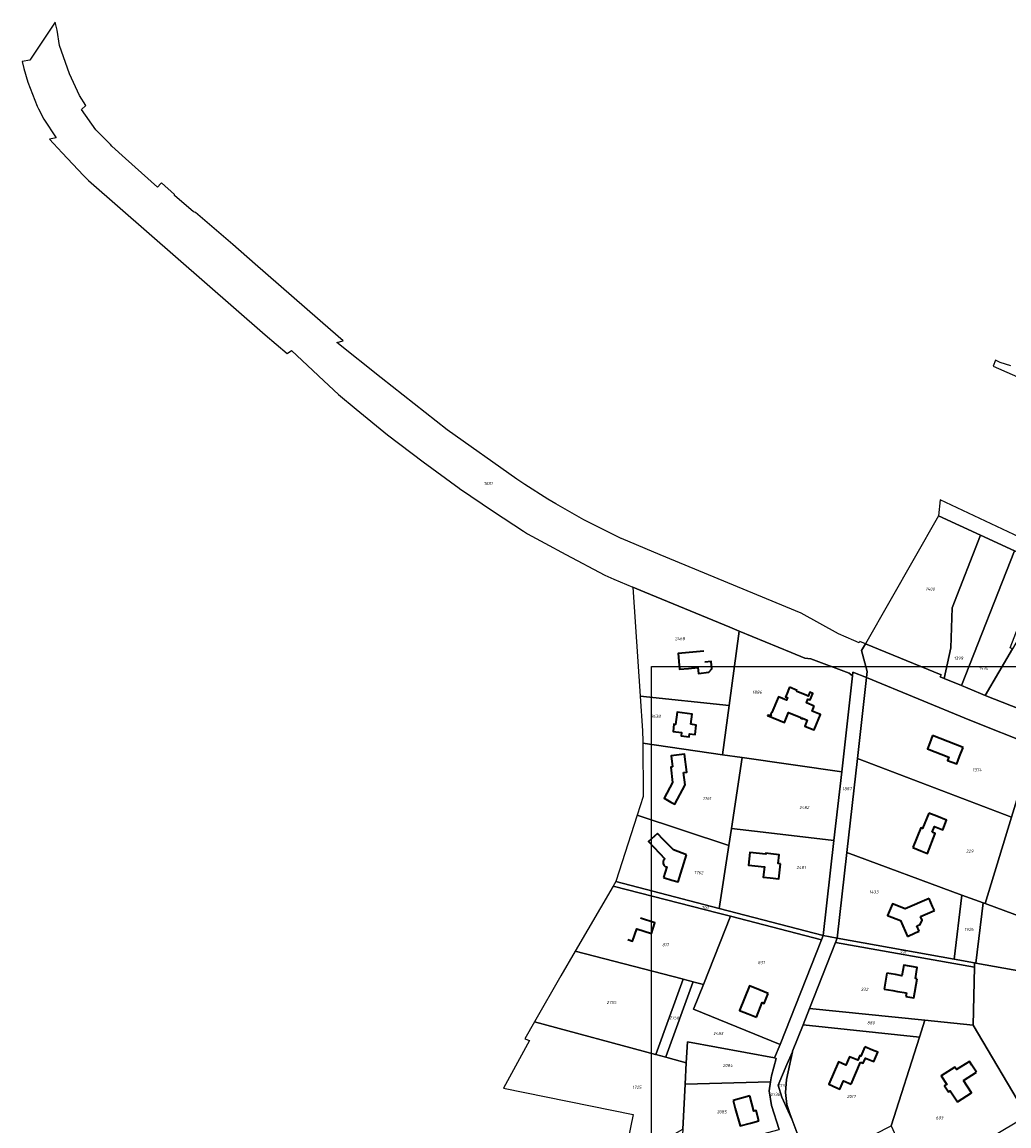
# Model space of a CAD drawing. Extents: x 177930 to 190767, y 381068 to 392034.
# Tile 28 of 256: x 178474 to 179046, y 390539 to 391179. Entities that reach past the tile are written whole.
import ezdxf
from ezdxf.enums import TextEntityAlignment as Align

# ---------------------------------------------------------------- set-up
doc = ezdxf.new("R2010")
doc.units = 0
for name, color, linetype, lineweight in [('B-XX-KG-GRENS_PERCEEL-GV', 150, 'Continuous', 25), ('B-XX-KG-GRENS_PERCEEL-S', 150, 'Continuous', 25), ('B-XX-OG-BEBOUWING-G', 7, 'Continuous', 35)]:
    doc.layers.add(name, color=color, linetype=linetype, lineweight=lineweight)
doc.styles.add('NLCS-ISO', font='NLCS-ISO.ttf', dxfattribs={"height": 1.8})

# ---------------------------------------------------------------- blocks, each defined once
blk = doc.blocks.new('SKG-PERCEELNUMMER-SO')
at = {"layer": 'DefPoints'}
blk.add_point((0, 0), dxfattribs=at)
at = {"style": 'NLCS-ISO', "oblique": 10, "flags": 1}
blk.add_attdef('GEMEENTECODE', text='', height=1.8, dxfattribs=at).set_placement((-0.5, 2.55), align=Align.MIDDLE_RIGHT)
at = {"style": 'NLCS-ISO', "oblique": 10}
blk.add_attdef('PERCEELNUMMER', text='', height=1.8, dxfattribs=at).set_placement((0, 0), align=Align.MIDDLE_CENTER)
at = {"style": 'NLCS-ISO', "oblique": 10, "flags": 1}
blk.add_attdef('SECTIE', text='', height=1.8, dxfattribs=at).set_placement((0.5, 2.5), align=Align.MIDDLE_LEFT)

msp = doc.modelspace()

# ---------------------------------------------------------------- linework, layer by layer
at = {"layer": 'B-XX-KG-GRENS_PERCEEL-GV'}
for points in [[(178827.926, 390851.289), (178834.913, 390848.328), (178884.033, 390828.031), (178889.517, 390825.775), (178919.642, 390813.38), (178927.68, 390810.065), (178931.004, 390809.727), (178953.335, 390801.352), (178955.271, 390799.896), (178955.511, 390802.015), (178963.335, 390798.799), (178963.727, 390802.293), (178960.495, 390814.573), (178962.719, 390818.465), (178959.456, 390819.798), (178959.181, 390819.069), (178956.015, 390820.409), (178947.133, 390824.172), (178925.51, 390836.203), (178843.72, 390869.989), (178821.232, 390879.437), (178821.097, 390879.494), (178806.885, 390886.585), (178799.544, 390890.249), (178783.276, 390899.554), (178778.487, 390902.293), (178765.2, 390910.845), (178760.584, 390913.817), (178720.132, 390942.521), (178681.959, 390972.729), (178656.268, 390993.198), (178659.888, 390994.044), (178652.503, 391000.509), (178608.927, 391038.661), (178595.859, 391049.935), (178574.242, 391068.583), (178573.028, 391068.906), (178562.17, 391078.479), (178562.157, 391079.064), (178554.498, 391085.717), (178554.264, 391085.45), (178552.308, 391083.225), (178533.699, 391099.793), (178525.814, 391107.11), (178524.955, 391107.975), (178516.415, 391116.58), (178508.164, 391128.329), (178510.663, 391130.533), (178507.089, 391136.412), (178501.302, 391149.039), (178495.431, 391165.476), (178493.994, 391174.309), (178492.917, 391178.996), (178478.135, 391156.922), (178473.722, 391156.202), (178474.723, 391152.005), (178477.009, 391144.186), (178482.391, 391130.22), (178483.247, 391128.597), (178486.405, 391122.615), (178493.491, 391111.827), (178489.542, 391111.167), (178491.865, 391108.669), (178496.938, 391103.216), (178509.269, 391089.96), (178512.326, 391087.118), (178614.71, 390997.593), (178627.432, 390986.705), (178629.895, 390988.547), (178632.974, 390985.659), (178642.41, 390976.84), (178648.769, 390970.861), (178657.136, 390963.022), (178667.362, 390954.545), (178685.7, 390939.672), (178706.311, 390923.865), (178727.152, 390908.722), (178727.339, 390908.586), (178747.018, 390895.191), (178764.379, 390883.729), (178766.82, 390882.118), (178776.85, 390876.748), (178788.99, 390870.251), (178811.557, 390858.227), (178816.835, 390855.99)], [(178962.719, 390818.465), (179006.661, 390800.51), (179006.16, 390799.312), (179008.368, 390798.389), (179012.18, 390816.1), (179012.937, 390839.221), (179029.485, 390881.389), (179005.14, 390892.659)], [(179008.368, 390798.389), (179018.502, 390794.152), (179049.217, 390872.255), (179029.485, 390881.389), (179012.937, 390839.221), (179012.18, 390816.1)], [(179032.16, 390788.509), (179048.034, 390815.578), (179046.682, 390816.103), (179055.971, 390840.099), (179065.524, 390864.778), (179049.217, 390872.255), (179018.502, 390794.152), (179029.556, 390789.53)], [(178832.198, 390788.086), (178883.763, 390782.722), (178889.517, 390825.775), (178884.033, 390828.031), (178834.913, 390848.328), (178827.926, 390851.289)], [(179048.034, 390815.578), (179032.16, 390788.509), (179072.611, 390772.666), (179092.566, 390825.268), (179061.177, 390837.988)], [(178891.292, 390752.469), (178948.98, 390744.189), (178955.271, 390799.896), (178953.335, 390801.352), (178931.004, 390809.727), (178927.68, 390810.065), (178919.642, 390813.38), (178889.517, 390825.775), (178883.763, 390782.722), (178879.938, 390754.099)], [(178938.259, 390649.256), (178946.426, 390647.639), (178952.004, 390697.394), (178958.074, 390751.88), (178963.335, 390798.799), (178955.511, 390802.015), (178955.271, 390799.896), (178948.98, 390744.189), (178944.487, 390704.402)], [(178958.074, 390751.88), (179047.395, 390717.88), (179060.127, 390759.524), (179023.199, 390774.196), (178963.335, 390798.799)], [(178883.763, 390782.722), (178832.198, 390788.086), (178833.563, 390767.89), (178833.606, 390761.884), (178833.614, 390760.747), (178879.938, 390754.099)], [(178883.52, 390701.494), (178885.024, 390711.359), (178891.292, 390752.469), (178879.938, 390754.099), (178833.614, 390760.747), (178833.818, 390729.925), (178830.288, 390718.96)], [(179087.464, 390647.356), (179094.472, 390670.256), (179110.705, 390723.461), (179114.509, 390735.919), (179078.082, 390749.939), (179078.955, 390752.044), (179060.127, 390759.524), (179047.395, 390717.88), (179032.219, 390667.757)], [(178944.487, 390704.402), (178948.98, 390744.189), (178891.292, 390752.469), (178885.024, 390711.359), (178903.529, 390709.194)], [(179030.916, 390668.237), (179032.219, 390667.757), (179047.395, 390717.88), (178958.074, 390751.88), (178952.004, 390697.394), (179018.729, 390672.722)], [(178817.919, 390680.536), (178877.946, 390664.933), (178883.52, 390701.494), (178830.288, 390718.96)], [(178877.946, 390664.933), (178938.259, 390649.256), (178944.487, 390704.402), (178903.529, 390709.194), (178885.024, 390711.359), (178883.52, 390701.494)], [(178946.426, 390647.639), (179014.219, 390635.62), (179018.729, 390672.722), (178952.004, 390697.394)], [(178856.405, 390624.084), (178856.961, 390623.94), (178862.794, 390622.428), (178864.204, 390622.063), (178864.253, 390622.05), (178868.798, 390620.873), (178884.566, 390660.395), (178877.531, 390662.208), (178816.419, 390677.962), (178794.392, 390640.152)], [(178816.419, 390677.962), (178877.531, 390662.208), (178884.566, 390660.395), (178937.295, 390646.802), (178938.259, 390649.256), (178877.946, 390664.933), (178817.919, 390680.536)], [(179026.024, 390633.399), (179026.689, 390633.279), (179030.916, 390668.237), (179018.729, 390672.722), (179014.219, 390635.62)], [(179026.689, 390633.279), (179107.849, 390618.693), (179106.104, 390640.37), (179087.464, 390647.356), (179032.219, 390667.757), (179030.916, 390668.237)], [(178868.798, 390620.873), (178863.061, 390606.493), (178913.386, 390585.962), (178937.295, 390646.802), (178884.566, 390660.395)], [(179025.129, 390597.213), (179025.96, 390630.805), (178945.407, 390645.121), (178930.342, 390607.015), (178997.25, 390600.096)], [(179025.96, 390630.805), (179026.024, 390633.399), (179014.219, 390635.62), (178946.426, 390647.639), (178945.407, 390645.121)], [(178840.981, 390580.224), (178841.144, 390580.18), (178856.961, 390623.94), (178856.405, 390624.084), (178794.392, 390640.152), (178786.061, 390625.85), (178770.751, 390599.125)], [(179107.849, 390618.693), (179026.689, 390633.279), (179026.024, 390633.399), (179025.96, 390630.805), (179025.129, 390597.213), (179056.284, 390544.746), (179083.078, 390560.554), (179107.188, 390572.687), (179120.989, 390616.285)], [(178862.643, 390622.01), (178862.794, 390622.428), (178856.961, 390623.94), (178841.144, 390580.18), (178846.959, 390578.615), (178847.072, 390578.929)], [(178868.798, 390620.873), (178864.253, 390622.05), (178864.204, 390622.063), (178862.794, 390622.428), (178862.643, 390622.01), (178847.072, 390578.929), (178846.959, 390578.615), (178848.364, 390578.237), (178848.412, 390578.224), (178858.877, 390575.408), (178859.6, 390587.666), (178909.94, 390578.341), (178913.386, 390585.962), (178863.061, 390606.493)], [(178994.101, 390590.27), (178997.25, 390600.096), (178930.342, 390607.015), (178926.582, 390597.503)], [(178997.25, 390600.096), (178994.101, 390590.27), (178977.614, 390538.824), (178992.281, 390506.397), (179056.284, 390544.746), (179025.129, 390597.213)], [(178829.725, 390521.606), (178856.796, 390536.912), (178858.205, 390562.975), (178858.877, 390575.408), (178848.412, 390578.224), (178848.364, 390578.237), (178846.959, 390578.615), (178841.144, 390580.18), (178840.981, 390580.224), (178770.751, 390599.125), (178765.178, 390589.398), (178767.933, 390588.353), (178752.877, 390560.775), (178828.075, 390545.469), (178825.196, 390531.269)], [(178968.143, 390533.994), (178977.614, 390538.824), (178994.101, 390590.27), (178926.582, 390597.503), (178920.511, 390582.148), (178920.415, 390581.703), (178916.97, 390565.696), (178916.465, 390558.234), (178917.107, 390551.194), (178918.992, 390545.976), (178920.267, 390542.446), (178924.228, 390531.478), (178930.103, 390519.082), (178930.125, 390519.036), (178935.239, 390521.629), (178935.568, 390520.791), (178935.86, 390520.943), (178954.525, 390530.63), (178955.953, 390527.777), (178956.844, 390528.231)], [(178909.94, 390578.341), (178859.6, 390587.666), (178858.877, 390575.408), (178858.205, 390562.975), (178907.724, 390564.36), (178908.288, 390567.915), (178911.031, 390577.89)], [(178920.267, 390542.446), (178918.992, 390545.976), (178917.107, 390551.194), (178916.465, 390558.234), (178916.97, 390565.696), (178920.415, 390581.703), (178917.105, 390574.355), (178912.047, 390562.453), (178914.189, 390555.563), (178917.871, 390547.351)], [(178912.662, 390536.694), (178908.346, 390550.586), (178906.892, 390559.101), (178907.724, 390564.36), (178858.205, 390562.975), (178856.796, 390536.912), (178855.969, 390521.62)]]:
    msp.add_lwpolyline(points, close=True, dxfattribs=at)
for points in [[(179047.108, 390979.616), (179040.836, 390981.61), (179038.249, 390982.9), (179036.856, 390979.401), (179085.613, 390957.937)], [(179078.359, 390867.853), (179006.025, 390901.97), (179005.14, 390892.659), (179029.485, 390881.389), (179049.217, 390872.255)], [(179072.611, 390772.666), (179032.16, 390788.509), (179029.556, 390789.53), (179018.502, 390794.152), (179008.368, 390798.389), (179006.16, 390799.312), (179006.661, 390800.51), (178962.719, 390818.465), (178960.495, 390814.573), (178963.727, 390802.293), (178963.335, 390798.799), (179023.199, 390774.196), (179060.127, 390759.524)], [(178924.228, 390531.478), (178920.267, 390542.446), (178917.871, 390547.351), (178914.189, 390555.563), (178912.047, 390562.453), (178917.105, 390574.355), (178920.415, 390581.703), (178920.511, 390582.148), (178926.582, 390597.503), (178930.342, 390607.015), (178945.407, 390645.121), (178946.426, 390647.639), (178938.259, 390649.256), (178937.295, 390646.802), (178913.386, 390585.962), (178909.94, 390578.341), (178911.031, 390577.89), (178908.288, 390567.915), (178907.724, 390564.36), (178906.892, 390559.101), (178908.346, 390550.586), (178912.662, 390536.694)]]:
    msp.add_lwpolyline(points, dxfattribs=at)
at = {"layer": 'B-XX-OG-BEBOUWING-G'}
for points in [[(178869.118, 390814.151), (178854.093, 390812.867), (178854.881, 390803.644), (178860.052, 390804.086)], [(178865.633, 390804.665), (178865.995, 390801.281), (178871.963, 390801.977), (178873.615, 390803.876), (178873.232, 390808.171), (178869.676, 390807.871)], [(178860.052, 390804.086), (178865.633, 390804.665)], [(178918.731, 390793.252), (178916.885, 390788.764)], [(178923.21, 390791.41), (178918.731, 390793.252)], [(178916.885, 390788.764), (178916.443, 390787.689), (178917.536, 390787.239), (178916.946, 390785.806), (178912.239, 390787.743), (178908.433, 390778.494), (178908.183, 390778.598), (178907.681, 390777.377), (178908.014, 390777.24), (178907.702, 390776.482), (178906.13, 390777.129), (178906.023, 390776.87), (178915.842, 390772.825), (178918.196, 390778.541), (178925.232, 390775.643), (178925.141, 390775.421), (178926.176, 390774.994), (178926.271, 390775.225), (178929.044, 390774.081), (178927.662, 390770.73), (178931.913, 390768.982)], [(178932.972, 390782.349), (178928.507, 390784.186), (178929.422, 390786.411), (178930.635, 390785.912), (178932.185, 390789.681), (178930.513, 390790.369), (178929.576, 390788.088), (178928.306, 390788.61), (178922.962, 390790.808), (178923.21, 390791.41)], [(178931.913, 390768.982), (178933.087, 390768.499), (178936.747, 390777.398), (178931.776, 390779.442), (178932.972, 390782.349)], [(178999.997, 390761.029), (178998.635, 390757.542), (179011.035, 390752.689), (179010.313, 390750.844), (179015.707, 390748.734), (179017.376, 390753.011)], [(179001.617, 390765.171), (178999.997, 390761.029)], [(179019.41, 390758.213), (179001.617, 390765.171)], [(178857.335, 390743.84), (178859.164, 390744.069), (178857.873, 390754.378), (178850.124, 390753.408), (178850.911, 390747.117)], [(179017.376, 390753.011), (179019.41, 390758.213)], [(178850.911, 390747.117), (178849.82, 390746.98), (178850.9, 390738.03), (178845.94, 390728.89), (178849.98, 390726.67)], [(178849.98, 390726.67), (178852.162, 390725.471), (178858.173, 390736.66), (178857.335, 390743.84)], [(178999.429, 390720.294), (178995.85, 390711.32), (178994.822, 390711.73), (178990.226, 390700.206)], [(179001.492, 390709.098), (179002.824, 390712.457), (179007.568, 390710.576), (179009.792, 390716.185), (179004.073, 390718.441), (178999.429, 390720.294)], [(178990.226, 390700.206), (178994.87, 390698.354), (178998.663, 390696.861), (179003.241, 390708.405), (179001.492, 390709.098)], [(178842.117, 390708.508), (178837.019, 390703.704), (178846.46, 390693.675), (178845.743, 390692.945), (178845.374, 390691.99), (178845.414, 390690.968), (178845.855, 390690.045), (178846.627, 390689.372), (178847.601, 390689.06), (178845.701, 390682.904)], [(178845.546, 390704.87), (178842.117, 390708.508)], [(178859.007, 390696.028), (178851.383, 390698.862), (178845.546, 390704.87)], [(178907.8, 390696.622), (178905.08, 390696.928), (178905.023, 390696.429), (178895.766, 390697.477), (178894.936, 390690.133), (178904.193, 390689.086), (178903.524, 390683.176), (178907.561, 390682.716)], [(178913.518, 390690.912), (178912.21, 390691.058), (178912.769, 390696.068), (178907.8, 390696.622)], [(178850.478, 390681.429), (178854.125, 390680.332), (178859.007, 390696.028)], [(178907.561, 390682.716), (178912.542, 390682.162), (178913.518, 390690.912)], [(178845.701, 390682.904), (178850.478, 390681.429)], [(178999.748, 390670.622), (178985.854, 390664.649), (178978.337, 390667.657), (178975.596, 390660.889), (178983.139, 390657.884), (178987.062, 390648.774)], [(179002.698, 390663.762), (179001.723, 390666.029), (178999.748, 390670.622)], [(178825.063, 390646.947), (178827.728, 390646.043), (178830.164, 390653.211), (178838.594, 390650.345), (178840.698, 390656.535), (178832.249, 390659.407)], [(178992.629, 390654.921), (178994.489, 390655.716), (178995.539, 390658.195), (178994.641, 390660.258)], [(178994.641, 390660.258), (179002.698, 390663.762)], [(178987.062, 390648.774), (178991.654, 390650.752), (178993.983, 390651.755)], [(178993.983, 390651.755), (178992.629, 390654.921)], [(178975.21, 390627.406), (178973.682, 390618.128)], [(178980.142, 390626.593), (178975.21, 390627.406)], [(178992.698, 390624.193), (178991.686, 390624.36), (178992.736, 390630.728), (178984.927, 390632.016), (178983.929, 390625.965), (178980.142, 390626.593)], [(178901.677, 390617.601), (178895.473, 390620.087), (178889.766, 390605.845), (178894.822, 390603.822)], [(178986.167, 390613.801), (178990.856, 390613.028), (178992.698, 390624.193)], [(178899.497, 390601.944), (178902.871, 390610.352), (178904.026, 390609.891), (178906.365, 390615.719)], [(178906.365, 390615.719), (178901.677, 390617.601)], [(178973.682, 390618.128), (178978.633, 390617.313)], [(178978.633, 390617.313), (178981.404, 390616.855), (178986.531, 390616.007)], [(178986.531, 390616.007), (178986.167, 390613.801)], [(178894.822, 390603.822), (178899.497, 390601.944)], [(178962.329, 390584.769), (178960, 390579.32), (178959.403, 390579.576), (178958.258, 390576.898), (178953.456, 390578.951), (178951.404, 390574.15), (178947.158, 390575.965), (178941.602, 390562.964), (178946.199, 390560.999)], [(178959.934, 390575.796), (178961.401, 390575.17), (178962.701, 390578.213), (178967.529, 390576.151), (178969.841, 390581.558), (178966.926, 390582.804), (178962.329, 390584.769)], [(178954.455, 390562.988), (178959.934, 390575.796)], [(179024.438, 390574.027), (179023.001, 390576.27), (179015.547, 390571.479), (179014.597, 390572.957), (179006.7, 390567.882), (179009.956, 390562.816), (179008.677, 390561.994), (179010.883, 390558.562), (179011.93, 390559.235), (179013.432, 390556.905)], [(179019.615, 390565.126), (179027.077, 390569.914)], [(179027.077, 390569.914), (179024.438, 390574.027)], [(178946.199, 390560.999), (178947.981, 390560.238), (178949.977, 390564.904), (178954.455, 390562.988)], [(179016.086, 390552.77), (179024.202, 390557.978), (179019.615, 390565.126)], [(178895.625, 390556.242), (178886.013, 390553.655)], [(178900.942, 390541.766), (178899.341, 390547.719), (178898.015, 390547.362), (178895.625, 390556.242)], [(179013.432, 390556.905), (179016.086, 390552.77)], [(178886.013, 390553.655), (178887.297, 390548.885)], [(178887.297, 390548.885), (178890.008, 390538.827), (178896.152, 390540.476)], [(178896.152, 390540.476), (178900.942, 390541.766)]]:
    msp.add_lwpolyline(points, dxfattribs=at)
msp.add_lwpolyline([(178861.421, 390771.753), (178862.209, 390777.684), (178853.534, 390778.843), (178852.585, 390771.686), (178851.723, 390771.8), (178851.16, 390767.557), (178856.087, 390766.904), (178855.843, 390765.06), (178860.453, 390764.451), (178860.696, 390766.289), (178863.965, 390765.859), (178864.683, 390771.324)], close=True, dxfattribs=at)
at = {"layer": 'DefPoints'}
msp.add_lwpolyline([(189080.125, 384112.918), (178838.653, 384112.918), (178838.653, 390805.207), (189080.125, 390805.207)], close=True, dxfattribs=at)

# ---------------------------------------------------------------- block references
at = {"layer": 'B-XX-KG-GRENS_PERCEEL-S'}
for p, values in [((178744.004, 390911.326), {'PERCEELNUMMER': '1881'}), ((179000.296, 390850.206), {'PERCEELNUMMER': '1400'}), ((178855.174, 390821.396), {'PERCEELNUMMER': '2468'}), ((179016.738, 390810.078), {'PERCEELNUMMER': '1399'}), ((179031.241, 390804.248), {'PERCEELNUMMER': '1534'}), ((178899.963, 390790.355), {'PERCEELNUMMER': '1886'}), ((178841.105, 390776.361), {'PERCEELNUMMER': '2638'}), ((179027.526, 390745.318), {'PERCEELNUMMER': '1374'}), ((178952.115, 390734.405), {'PERCEELNUMMER': '1887'}), ((178870.861, 390728.733), {'PERCEELNUMMER': '1761'}), ((178927.223, 390723.465), {'PERCEELNUMMER': '2482'}), ((179023.229, 390698.177), {'PERCEELNUMMER': '229'}), ((178925.41, 390688.742), {'PERCEELNUMMER': '2481'}), ((178866.101, 390685.7), {'PERCEELNUMMER': '1762'}), ((178967.639, 390674.486), {'PERCEELNUMMER': '1433'}), ((178869.725, 390665.405), {'PERCEELNUMMER': '700'}), ((179022.832, 390652.809), {'PERCEELNUMMER': '1926'}), ((178846.852, 390643.922), {'PERCEELNUMMER': '817'}), ((178984.551, 390639.535), {'PERCEELNUMMER': '231'}), ((178902.301, 390633.526), {'PERCEELNUMMER': '831'}), ((178962.266, 390618.035), {'PERCEELNUMMER': '232'}), ((178815.481, 390610.429), {'PERCEELNUMMER': '2755'}), ((178851.868, 390601.569), {'PERCEELNUMMER': '2756'}), ((178965.935, 390598.602), {'PERCEELNUMMER': '880'}), ((178877.341, 390592.389), {'PERCEELNUMMER': '2483'}), ((178882.909, 390573.878), {'PERCEELNUMMER': '2084'}), ((178830.218, 390561.211), {'PERCEELNUMMER': '1725'}), ((178914.484, 390562.204), {'PERCEELNUMMER': '2739'}), ((178910.473, 390557.115), {'PERCEELNUMMER': '2738'}), ((178954.555, 390555.922), {'PERCEELNUMMER': '2017'}), ((178879.458, 390546.989), {'PERCEELNUMMER': '2085'}), ((179005.727, 390543.437), {'PERCEELNUMMER': '693'})]:
    msp.add_blockref('SKG-PERCEELNUMMER-SO', p, dxfattribs=at).add_auto_attribs(values)

doc.saveas('drawing.dxf')
